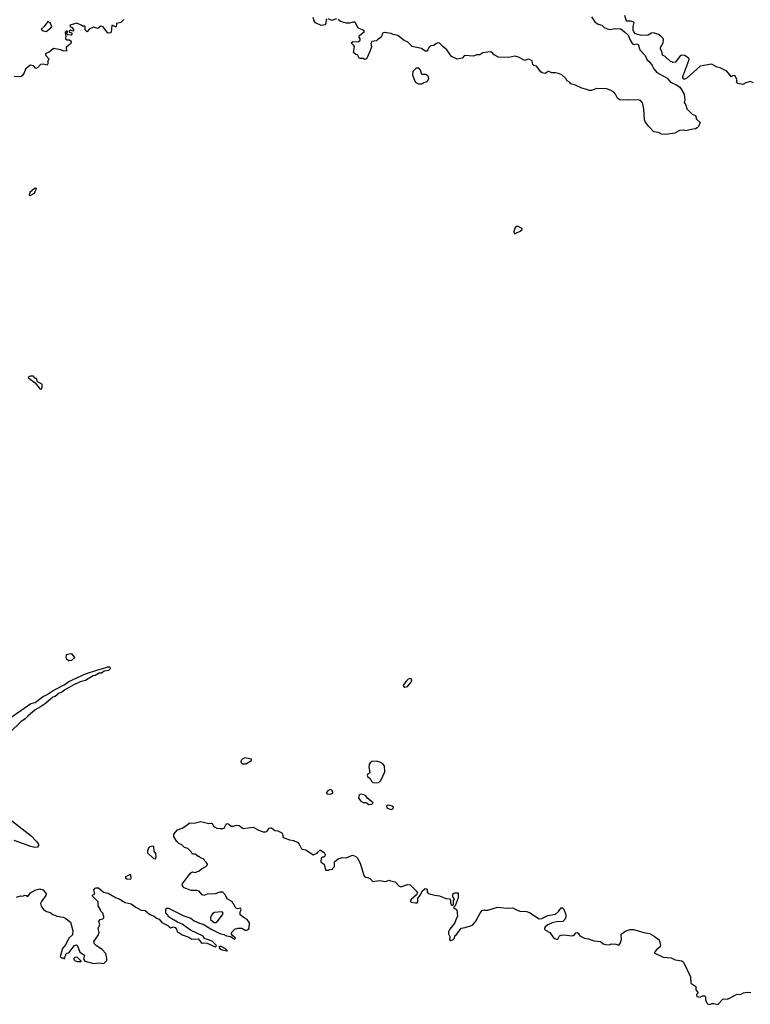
# Model space of a CAD drawing. Extents: x 1862350 to 2057294, y 212041 to 437318.
# Tile 162 of 256: x 1969775 to 1978858, y 307202 to 319441. Entities that reach past the tile are written whole.
import ezdxf

# ---------------------------------------------------------------- set-up
doc = ezdxf.new("R2010")
doc.units = 0

msp = doc.modelspace()

# ---------------------------------------------------------------- linework, layer by layer
at = {"layer": '0CON10XD'}
for points in [[(1971069, 319445), (1971032, 319408), (1970980, 319395), (1970975, 319352), (1970965, 319351), (1970935, 319371), (1970922, 319368), (1970912, 319288), (1970904, 319276), (1970872, 319272), (1970811, 319351), (1970785, 319359), (1970745, 319332), (1970692, 319348), (1970640, 319325), (1970615, 319290), (1970590, 319315), (1970590, 319355), (1970585, 319360), (1970555, 319360), (1970540, 319375), (1970485, 319398), (1970413, 319377), (1970402, 319368), (1970400, 319355), (1970418, 319348), (1970450, 319315), (1970435, 319300), (1970405, 319310), (1970392, 319298), (1970390, 319285), (1970418, 319278), (1970428, 319268), (1970425, 319260), (1970415, 319250), (1970372, 319252), (1970360, 319265), (1970360, 319275), (1970370, 319285), (1970368, 319298), (1970352, 319298), (1970342, 319285), (1970344, 319254), (1970350, 319245), (1970343, 319203), (1970365, 319192), (1970395, 319192), (1970413, 319173), (1970412, 319145), (1970353, 319097), (1970355, 319052), (1970315, 319054), (1970285, 319068), (1970195, 319082), (1970143, 319037), (1970107, 319025), (1970096, 319015), (1970100, 318995), (1970138, 318955), (1970125, 318925), (1970126, 318894), (1970115, 318876), (1970065, 318888), (1970035, 318886), (1969995, 318844), (1969975, 318835), (1969945, 318869), (1969905, 318877), (1969849, 318825), (1969830, 318780), (1969806, 318744), (1969785, 318729), (1969707, 318737)], [(1973595, 319453), (1973585, 319440), (1973583, 319397), (1973573, 319377), (1973525, 319369), (1973454, 319404), (1973438, 319428), (1973425, 319470)], [(1973715, 319450), (1973655, 319430), (1973615, 319452)], [(1976882, 319475), (1976925, 319414), (1976965, 319384), (1977014, 319374), (1977042, 319345), (1977105, 319320), (1977185, 319333), (1977247, 319327), (1977295, 319291), (1977339, 319249), (1977363, 319185), (1977395, 319142), (1977415, 319133), (1977445, 319142), (1977464, 319134), (1977486, 319066), (1977552, 318995), (1977573, 318945), (1977606, 318916), (1977640, 318870), (1977659, 318829), (1977696, 318786), (1977823, 318715), (1977868, 318665), (1977925, 318641), (1977977, 318607), (1977996, 318586), (1978036, 318516), (1978043, 318445), (1978035, 318412), (1978057, 318377), (1978068, 318335), (1978135, 318265), (1978175, 318251), (1978189, 318205), (1978234, 318165), (1978216, 318115), (1978199, 318095), (1978175, 318083), (1978125, 318075), (1978055, 318060), (1978023, 318067), (1977980, 318065), (1977918, 318032), (1977805, 318016), (1977755, 318017), (1977715, 318038), (1977658, 318048), (1977595, 318112), (1977552, 318172), (1977544, 318195), (1977534, 318335), (1977522, 318395), (1977515, 318414), (1977493, 318435), (1977465, 318444), (1977345, 318439), (1977235, 318444), (1977208, 318465), (1977183, 318515), (1977162, 318542), (1977125, 318563), (1977075, 318581), (1976945, 318587), (1976885, 318562), (1976855, 318560), (1976825, 318575), (1976765, 318590), (1976685, 318629), (1976625, 318644), (1976610, 318665), (1976580, 318680), (1976565, 318709), (1976515, 318755), (1976475, 318774), (1976438, 318782), (1976392, 318782), (1976355, 318796), (1976344, 318796), (1976306, 318774), (1976270, 318780), (1976253, 318795), (1976202, 318865), (1976165, 318872), (1976155, 318880), (1976145, 318930), (1976115, 318948), (1976095, 318949), (1976055, 318934), (1975975, 318976), (1975932, 318988), (1975855, 318972), (1975726, 318976), (1975674, 319004), (1975645, 319038), (1975625, 319042), (1975535, 319028), (1975495, 319004), (1975455, 319003), (1975415, 318988), (1975305, 318998), (1975276, 318964), (1975215, 318950), (1975145, 318983), (1975084, 319065), (1975035, 319110), (1974995, 319151), (1974975, 319154), (1974948, 319142), (1974925, 319122), (1974884, 319116), (1974860, 319095), (1974850, 319065), (1974838, 319052), (1974815, 319050), (1974772, 319082), (1974656, 319106), (1974595, 319167), (1974555, 319183), (1974475, 319246), (1974418, 319258), (1974395, 319270), (1974305, 319280), (1974282, 319268), (1974272, 319228), (1974225, 319192), (1974213, 319177), (1974155, 319169), (1974148, 319162), (1974142, 319145), (1974147, 319105), (1974127, 319045), (1974085, 318955), (1974065, 318947), (1974045, 318959), (1974007, 318957), (1973994, 318964), (1973975, 319003), (1973955, 319010), (1973926, 319035), (1973936, 319106), (1973931, 319121), (1973898, 319155), (1973915, 319170), (1973982, 319168), (1974008, 319185), (1974007, 319205), (1973996, 319226), (1974001, 319245), (1974060, 319295), (1974049, 319309), (1974005, 319327), (1973980, 319340), (1973951, 319401), (1973940, 319410), (1973915, 319410), (1973875, 319396), (1973837, 319397), (1973765, 319420), (1973735, 319443)], [(1978897, 318657), (1978855, 318672), (1978802, 318658), (1978765, 318635), (1978705, 318649), (1978687, 318665), (1978693, 318695), (1978667, 318747), (1978636, 318744), (1978625, 318730), (1978565, 318800), (1978484, 318844), (1978445, 318852), (1978375, 318889), (1978236, 318865), (1978075, 318717), (1978045, 318702), (1978033, 318703), (1978018, 318718), (1978018, 318735), (1978096, 318935), (1978098, 318955), (1978089, 318965), (1978045, 318995), (1978001, 318999), (1977985, 318990), (1977930, 318915), (1977895, 318910), (1977887, 318917), (1977865, 318920), (1977798, 318982), (1977765, 319000), (1977757, 319047), (1977742, 319075), (1977742, 319095), (1977774, 319154), (1977780, 319195), (1977775, 319208), (1977745, 319238), (1977715, 319258), (1977655, 319278), (1977630, 319275), (1977590, 319250), (1977565, 319246), (1977495, 319249), (1977432, 319265), (1977410, 319290), (1977403, 319313), (1977404, 319356), (1977416, 319405), (1977412, 319412), (1977375, 319424), (1977325, 319422), (1977314, 319434), (1977300, 319495)], [(1970105, 319295), (1970160, 319335), (1970176, 319355), (1970155, 319401), (1970125, 319420), (1970078, 319355), (1970040, 319325), (1970065, 319304), (1970105, 319295)], [(1974775, 318642), (1974798, 318662), (1974840, 318675), (1974855, 318690), (1974860, 318705), (1974857, 318727), (1974850, 318745), (1974825, 318760), (1974775, 318760), (1974760, 318815), (1974737, 318837), (1974703, 318837), (1974662, 318798), (1974658, 318755), (1974689, 318679), (1974702, 318662), (1974735, 318643), (1974775, 318642)], [(1969905, 317254), (1969960, 317285), (1969985, 317348), (1969960, 317345), (1969900, 317295), (1969894, 317265), (1969905, 317254)], [(1975935, 316783), (1975998, 316812), (1976022, 316835), (1976020, 316845), (1975965, 316876), (1975949, 316871), (1975932, 316848), (1975918, 316805), (1975924, 316784), (1975935, 316783)], [(1970035, 314847), (1970045, 314852), (1970056, 314875), (1970054, 314905), (1970045, 314916), (1969998, 314938), (1969985, 314980), (1969962, 314982), (1969945, 315010), (1969905, 315010), (1969887, 315003), (1969882, 314995), (1969888, 314985), (1969969, 314929), (1970025, 314853), (1970035, 314847)], [(1970385, 311478), (1970425, 311480), (1970460, 311515), (1970428, 311555), (1970415, 311560), (1970353, 311547), (1970349, 311515), (1970357, 311495), (1970385, 311478)], [(1969609, 310731), (1969915, 310940), (1969967, 310953), (1970057, 311023), (1970118, 311052), (1970193, 311105), (1970328, 311172), (1970385, 311216), (1970595, 311309), (1970745, 311361), (1970837, 311383), (1970865, 311396), (1970886, 311396), (1970900, 311385), (1970898, 311372), (1970878, 311352), (1970825, 311342), (1970792, 311318), (1970765, 311318), (1970715, 311288), (1970690, 311285), (1970625, 311250), (1970592, 311228), (1970525, 311211), (1970448, 311175), (1970335, 311113), (1970295, 311080), (1970265, 311070), (1970215, 311027), (1970185, 311020), (1970095, 310943), (1970035, 310900), (1969968, 310862), (1969876, 310784), (1969845, 310750), (1969788, 310715), (1969656, 310584)], [(1974565, 311146), (1974595, 311153), (1974644, 311206), (1974649, 311235), (1974640, 311250), (1974625, 311252), (1974605, 311243), (1974577, 311215), (1974544, 311166), (1974547, 311155), (1974565, 311146)], [(1972585, 310192), (1972655, 310232), (1972658, 310248), (1972575, 310268), (1972550, 310255), (1972528, 310235), (1972524, 310214), (1972543, 310193), (1972585, 310192)], [(1974225, 309956), (1974245, 309964), (1974266, 309985), (1974316, 310094), (1974309, 310165), (1974286, 310195), (1974254, 310214), (1974205, 310226), (1974155, 310221), (1974133, 310205), (1974120, 310185), (1974116, 310155), (1974127, 310085), (1974122, 310075), (1974100, 310060), (1974096, 310045), (1974102, 310032), (1974131, 310011), (1974147, 309975), (1974165, 309960), (1974225, 309956)], [(1973635, 309814), (1973668, 309825), (1973667, 309845), (1973656, 309866), (1973635, 309871), (1973607, 309855), (1973588, 309835), (1973588, 309825), (1973595, 309820), (1973635, 309814)], [(1974115, 309688), (1974155, 309690), (1974168, 309705), (1974102, 309762), (1974075, 309799), (1974055, 309808), (1974015, 309813), (1974005, 309812), (1973995, 309802), (1973986, 309765), (1974015, 309727), (1974045, 309710), (1974082, 309712), (1974115, 309688)], [(1974395, 309626), (1974415, 309634), (1974422, 309655), (1974404, 309665), (1974365, 309678), (1974345, 309674), (1974336, 309665), (1974341, 309645), (1974355, 309637), (1974395, 309626)], [(1969635, 309518), (1969916, 309296), (1969985, 309227), (1970007, 309195), (1970008, 309175), (1969996, 309154), (1969965, 309151), (1969915, 309162), (1969708, 309238)], [(1969735, 308535), (1969785, 308549), (1969815, 308548), (1969839, 308559), (1969856, 308556), (1969875, 308542), (1969911, 308589), (1969975, 308624), (1970025, 308638), (1970065, 308626), (1970106, 308575), (1970100, 308555), (1970045, 308482), (1970032, 308455), (1970043, 308423), (1970071, 308381), (1970110, 308355), (1970154, 308344), (1970185, 308318), (1970212, 308312), (1970235, 308298), (1970266, 308296), (1970285, 308288), (1970315, 308287), (1970338, 308278), (1970408, 308225), (1970416, 308196), (1970434, 308115), (1970430, 308065), (1970387, 308025), (1970347, 307945), (1970308, 307895), (1970280, 307795), (1970295, 307780), (1970315, 307780), (1970325, 307770), (1970338, 307772), (1970340, 307805), (1970350, 307815), (1970350, 307825), (1970363, 307837), (1970386, 307844), (1970455, 307932), (1970482, 307942), (1970495, 307930), (1970521, 307851), (1970580, 307815), (1970570, 307765), (1970585, 307740), (1970695, 307708), (1970765, 307720), (1970815, 307710), (1970827, 307713), (1970858, 307745), (1970860, 307775), (1970844, 307834), (1970800, 307885), (1970731, 307931), (1970704, 307954), (1970697, 307985), (1970755, 308068), (1970761, 308085), (1970763, 308095), (1970749, 308145), (1970770, 308195), (1970757, 308235), (1970775, 308257), (1970810, 308265), (1970822, 308278), (1970822, 308295), (1970810, 308335), (1970785, 308360), (1970777, 308387), (1970752, 308425), (1970750, 308475), (1970682, 308545), (1970682, 308558), (1970710, 308575), (1970698, 308625), (1970712, 308645), (1970725, 308651), (1970755, 308649), (1970815, 308596), (1970876, 308586), (1970975, 308526), (1971012, 308512), (1971085, 308470), (1971163, 308453), (1971220, 308410), (1971285, 308372), (1971335, 308368), (1971395, 308318), (1971445, 308299), (1971475, 308274), (1971510, 308260), (1971541, 308221), (1971615, 308183), (1971635, 308164), (1971655, 308153), (1971685, 308166), (1971709, 308159), (1971726, 308136), (1971732, 308105), (1971775, 308082), (1971794, 308064), (1971877, 308037), (1971915, 308012), (1971995, 308016), (1972031, 307971), (1972045, 307962), (1972065, 307968), (1972105, 307962), (1972205, 307918), (1972216, 307924), (1972220, 307935), (1972166, 307986), (1972110, 308010), (1972076, 308016), (1972055, 308049), (1971900, 308125), (1971795, 308200), (1971735, 308223), (1971645, 308278), (1971622, 308295), (1971620, 308305), (1971590, 308335), (1971592, 308388), (1971605, 308398), (1971627, 308397), (1971815, 308303), (1971902, 308272), (1971945, 308240), (1972009, 308211), (1972058, 308198), (1972165, 308131), (1972265, 308082), (1972315, 308069), (1972345, 308054), (1972397, 308047), (1972445, 308013), (1972460, 308025), (1972423, 308053), (1972410, 308075), (1972412, 308098), (1972455, 308140), (1972477, 308143), (1972485, 308150), (1972535, 308150), (1972585, 308120), (1972605, 308128), (1972625, 308142), (1972630, 308155), (1972632, 308215), (1972605, 308257), (1972566, 308276), (1972518, 308315), (1972517, 308353), (1972527, 308375), (1972525, 308388), (1972515, 308397), (1972485, 308388), (1972472, 308392), (1972452, 308412), (1972438, 308448), (1972420, 308465), (1972420, 308475), (1972355, 308512), (1972335, 308560), (1972300, 308595), (1972265, 308596), (1972205, 308574), (1972105, 308572), (1972064, 308554), (1972043, 308563), (1972005, 308608), (1971975, 308616), (1971906, 308616), (1971819, 308649), (1971798, 308675), (1971793, 308697), (1971868, 308795), (1971904, 308836), (1971925, 308848), (1971955, 308842), (1972005, 308860), (1972035, 308888), (1972090, 308915), (1972110, 308935), (1972110, 308945), (1972095, 308970), (1972055, 309010), (1972023, 309023), (1972005, 309040), (1971995, 309040), (1971957, 309067), (1971925, 309070), (1971910, 309095), (1971865, 309140), (1971823, 309153), (1971790, 309185), (1971755, 309200), (1971730, 309225), (1971693, 309283), (1971690, 309305), (1971693, 309317), (1971735, 309373), (1971795, 309394), (1971852, 309428), (1971885, 309459), (1971945, 309454), (1972025, 309474), (1972125, 309452), (1972156, 309456), (1972169, 309449), (1972186, 309416), (1972198, 309408), (1972225, 309394), (1972266, 309386), (1972305, 309386), (1972319, 309391), (1972340, 309440), (1972355, 309450), (1972375, 309442), (1972405, 309417), (1972435, 309418), (1972465, 309429), (1972504, 309424), (1972555, 309386), (1972676, 309406), (1972746, 309366), (1972803, 309347), (1972835, 309347), (1972852, 309355), (1972875, 309390), (1972895, 309398), (1972906, 309396), (1972945, 309363), (1972985, 309357), (1973032, 309335), (1973045, 309310), (1973048, 309285), (1973063, 309273), (1973128, 309248), (1973185, 309240), (1973195, 309230), (1973228, 309218), (1973250, 309195), (1973273, 309143), (1973285, 309130), (1973332, 309122), (1973425, 309062), (1973475, 309080), (1973480, 309095), (1973505, 309120), (1973515, 309120), (1973559, 309089), (1973572, 309065), (1973570, 309045), (1973558, 309032), (1973535, 309030), (1973522, 309018), (1973520, 308975), (1973542, 308952), (1973560, 308945), (1973575, 308870), (1973615, 308870), (1973625, 308880), (1973668, 308882), (1973670, 308895), (1973688, 308915), (1973690, 308975), (1973735, 309010), (1973785, 309028), (1973835, 309022), (1973890, 309050), (1973915, 309056), (1973955, 309039), (1973981, 309015), (1974013, 308945), (1974053, 308803), (1974072, 308782), (1974105, 308778), (1974130, 308765), (1974165, 308728), (1974245, 308740), (1974325, 308729), (1974365, 308746), (1974387, 308737)], [(1971465, 309010), (1971472, 309035), (1971468, 309075), (1971448, 309108), (1971442, 309162), (1971425, 309168), (1971395, 309160), (1971377, 309145), (1971364, 309115), (1971366, 309086), (1971440, 309015), (1971465, 309010)], [(1971155, 308760), (1971162, 308775), (1971155, 308810), (1971135, 308810), (1971128, 308802), (1971090, 308785), (1971090, 308775), (1971105, 308762), (1971155, 308760)], [(1974387, 308737), (1974445, 308723), (1974492, 308672), (1974515, 308661), (1974595, 308690), (1974628, 308688), (1974720, 308595), (1974710, 308565), (1974642, 308505), (1974630, 308485), (1974644, 308474), (1974696, 308464), (1974717, 308465), (1974724, 308476), (1974723, 308517), (1974755, 308560), (1974782, 308615), (1974815, 308642), (1974840, 308635), (1974841, 308601), (1974855, 308580), (1974938, 308558), (1974995, 308551), (1975075, 308518), (1975118, 308515), (1975133, 308495), (1975132, 308465), (1975140, 308445), (1975155, 308430), (1975170, 308445), (1975168, 308492), (1975180, 308515), (1975158, 308538), (1975160, 308575), (1975185, 308590), (1975228, 308588), (1975228, 308525), (1975190, 308425), (1975170, 308405), (1975208, 308375), (1975220, 308295), (1975200, 308265), (1975186, 308214), (1975122, 308135), (1975108, 308102), (1975108, 308078), (1975122, 308045), (1975118, 308008), (1975136, 307994), (1975162, 308005), (1975182, 308025), (1975186, 308055), (1975209, 308075), (1975265, 308150), (1975315, 308157), (1975406, 308185), (1975444, 308235), (1975498, 308335), (1975525, 308370), (1975545, 308378), (1975555, 308372), (1975595, 308373), (1975715, 308412), (1975835, 308396), (1975905, 308403), (1975945, 308379), (1975995, 308362), (1976075, 308358), (1976112, 308342), (1976235, 308264), (1976265, 308271), (1976343, 308307), (1976435, 308325), (1976474, 308356), (1976505, 308402), (1976525, 308402), (1976540, 308385), (1976564, 308315), (1976566, 308285), (1976554, 308255), (1976528, 308232), (1976455, 308229), (1976408, 308218), (1976340, 308190), (1976306, 308164), (1976299, 308145), (1976301, 308135), (1976314, 308125), (1976365, 308094), (1976415, 308026), (1976445, 308014), (1976465, 308013), (1976488, 308052), (1976505, 308062), (1976537, 308067), (1976645, 308055), (1976667, 308063), (1976691, 308089), (1976705, 308093), (1976720, 308085), (1976740, 308055), (1976795, 308023), (1976845, 308017), (1976915, 307992), (1976994, 307984), (1977030, 307955), (1977060, 307945), (1977105, 307941), (1977135, 307954), (1977188, 307948), (1977225, 307937), (1977242, 307958), (1977255, 308007), (1977254, 308076), (1977312, 308115), (1977365, 308133), (1977405, 308132), (1977535, 308096), (1977605, 308084), (1977665, 308048), (1977725, 308004), (1977742, 307935), (1977736, 307915), (1977687, 307875), (1977664, 307844), (1977775, 307788), (1977875, 307780), (1977925, 307757), (1978005, 307741), (1978028, 307728), (1978116, 307546), (1978118, 307465), (1978182, 307425), (1978183, 307383), (1978208, 307345), (1978190, 307325), (1978195, 307300), (1978235, 307292), (1978265, 307308), (1978288, 307308), (1978300, 307295), (1978300, 307255), (1978328, 307208), (1978355, 307202), (1978378, 307212), (1978405, 307212), (1978455, 307202), (1978515, 307268), (1978525, 307272), (1978575, 307268), (1978695, 307328), (1978735, 307326), (1978775, 307344), (1978824, 307354), (1978865, 307350)], [(1972215, 308220), (1972239, 308241), (1972298, 308315), (1972303, 308335), (1972297, 308347), (1972285, 308351), (1972197, 308343), (1972178, 308332), (1972160, 308310), (1972147, 308283), (1972149, 308255), (1972191, 308221), (1972215, 308220)], [(1972355, 307862), (1972294, 307874), (1972275, 307882), (1972260, 307905), (1972260, 307925), (1972275, 307926), (1972328, 307895), (1972352, 307875), (1972355, 307862)], [(1970535, 307730), (1970495, 307730), (1970469, 307739), (1970452, 307755), (1970452, 307775), (1970465, 307788), (1970485, 307792), (1970538, 307738), (1970535, 307730)]]:
    msp.add_lwpolyline(points, dxfattribs=at)

doc.saveas('drawing.dxf')
